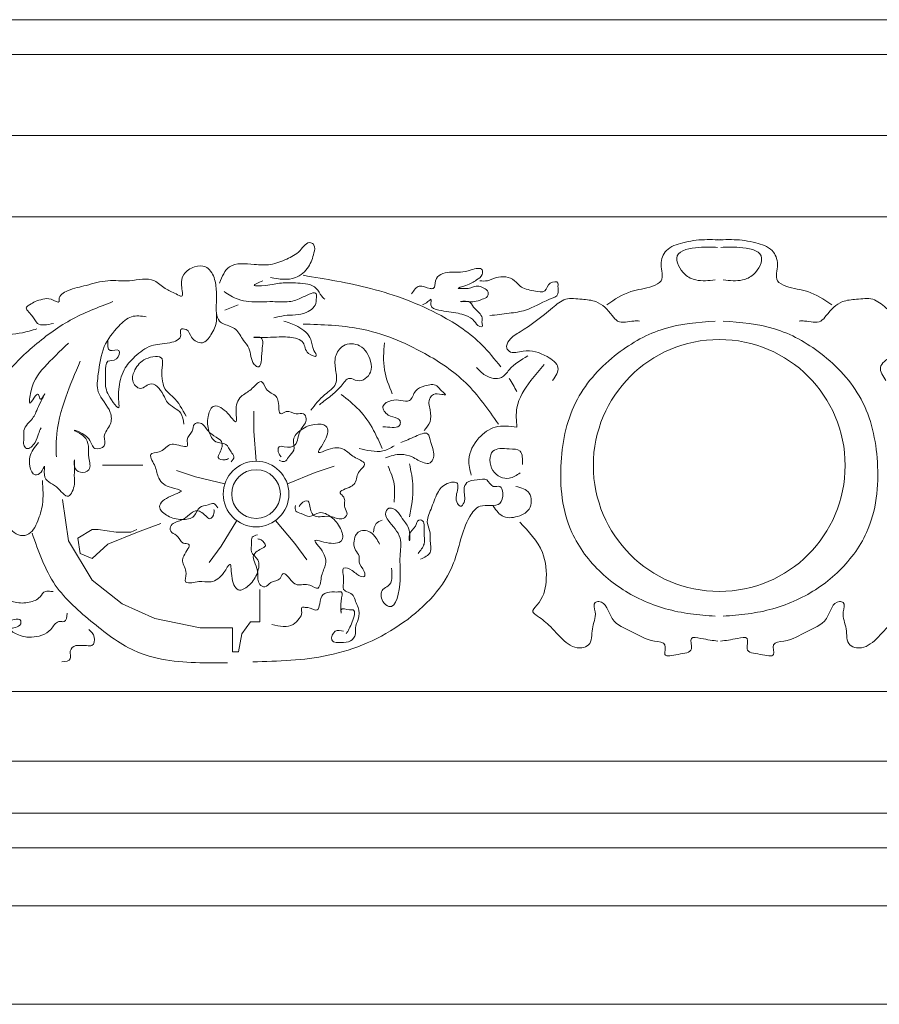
# Model space of a CAD drawing. Extents: x 0 to 286551, y -50 to 581131.
# Tile 188 of 207: x 275049 to 275791, y 560826 to 561675. Entities that reach past the tile are written whole.
import ezdxf

# ---------------------------------------------------------------- set-up
doc = ezdxf.new("R2010")
doc.units = 0
doc.header["$MEASUREMENT"] = 0
doc.layers.add('0.15 GRIJS', color=252, linetype='CONTINUOUS', lineweight=15)

msp = doc.modelspace()

# ---------------------------------------------------------------- linework, layer by layer
at = {"layer": '0.15 GRIJS'}
for points in [[(276301.5, 561675.22), (272336.5, 561675.22)], [(276316.5, 561645.22), (272336.5, 561645.22)], [(276326.5, 561575.22), (272336.5, 561575.22)], [(276476.5, 561505.22), (272336.5, 561505.22)], [(275252.7, 561294.32), (275250.66, 561320.2), (275250.66, 561337.56)], [(275225.74, 561274.73), (275200.49, 561280.78), (275183.98, 561286.14)], [(275279.67, 561274.73), (275303.65, 561284.67), (275320.17, 561290.04)], [(275085.51, 561261.12), (275090.67, 561225.72), (275111.33, 561191.79), (275137.16, 561171.13), (275165.2, 561158.6), (275204.31, 561150.48), (275232.35, 561150.48), (275232.35, 561137.94), (275232.35, 561129.83)], [(275170.37, 561240.47), (275150.44, 561233.1), (275124.62, 561222.77), (275111.33, 561210.23), (275101, 561214.65), (275098.79, 561227.93), (275111.33, 561235.31), (275116.5, 561235.31), (275132, 561233.1), (275144.54, 561233.1), (275149.71, 561235.31)], [(275236.04, 561243.03), (275222.48, 561220.89), (275212.27, 561206.84)], [(275269.37, 561243.03), (275286.24, 561223.29), (275296.44, 561209.24)], [(275232.35, 561129.83), (275237.52, 561129.83), (275240.47, 561145.32), (275247.85, 561155.64), (275255.96, 561155.64), (275255.96, 561168.18), (275255.96, 561183.67)], [(276396.86, 561095.6), (272336.5, 561095.6)], [(276396.86, 561035.6), (272336.5, 561035.6)], [(276429.25, 560990.77), (272336.5, 560990.77)], [(276446.5, 560960.66), (272336.5, 560960.66)], [(276446.5, 560910.66), (272336.5, 560910.66)], [(276456.5, 560825.72), (272336.5, 560825.72)]]:
    msp.add_lwpolyline(points, dxfattribs=at)
for centre, radius in [((275652.45, 561290.6), 108.67), ((275652.45, 561290.6), 108.67), ((275252.7, 561265.97), 28.35), ((275252.7, 561265.97), 21.02)]:
    msp.add_circle(centre, radius, dxfattribs=at)
for points, knots in [([(275555.4, 561429.28), (275562.14, 561433.8), (275574.39, 561442), (275591.1, 561443.19), (275605.73, 561450.13), (275600.26, 561463.98), (275606.05, 561478.27), (275622.18, 561483.58), (275636.42, 561485.68), (275647.45, 561485.41), (275652.13, 561485.42), (275653.69, 561485.43)], [0, 0, 0, 0, 23.638434, 42.936938, 51.654227, 65.690679, 78.600244, 94.151845, 113.064498, 122.425708, 127.106168, 127.106168, 127.106168, 127.106168]), ([(275749.5, 561429.28), (275742.75, 561433.8), (275730.51, 561442), (275713.79, 561443.19), (275699.17, 561450.13), (275704.63, 561463.98), (275698.85, 561478.27), (275682.71, 561483.58), (275668.47, 561485.68), (275657.44, 561485.41), (275652.76, 561485.42), (275651.2, 561485.43)], [0, 0, 0, 0, 23.638434, 42.936938, 51.654227, 65.690679, 78.600244, 94.151845, 113.064498, 122.425708, 127.106168, 127.106168, 127.106168, 127.106168]), ([(275221.07, 561448), (275223.35, 561453.6), (275228.61, 561466.49), (275249.13, 561464.05), (275265.44, 561462.98), (275279.19, 561468.52), (275290.25, 561473.88), (275297.33, 561485.11), (275304.16, 561480.13), (275302.08, 561471.6), (275298.95, 561461.08), (275285.08, 561449.26), (275272.6, 561451.41), (275265.2, 561452.67)], [0, 0, 0, 0, 16.510081, 38.001091, 52.043049, 66.843699, 80.381672, 91.88419, 95.22697, 101.910958, 114.820523, 129.544004, 150.940972, 150.940972, 150.940972, 150.940972]), ([(275651.02, 561478.74), (275646.01, 561478.96), (275634.73, 561479.44), (275610.27, 561475.29), (275620.45, 561455.16), (275634.06, 561449.14), (275643.32, 561450.09), (275649.01, 561450.67)], [0, 0, 0, 0, 16.04787, 36.162164, 53.541667, 64.006989, 80.723496, 80.723496, 80.723496, 80.723496]), ([(275653.88, 561478.74), (275658.88, 561478.96), (275670.16, 561479.44), (275694.62, 561475.29), (275684.44, 561455.16), (275670.83, 561449.14), (275661.58, 561450.09), (275655.88, 561450.67)], [0, 0, 0, 0, 16.04787, 36.162164, 53.541667, 64.006989, 80.723496, 80.723496, 80.723496, 80.723496]), ([(275124.78, 561398.53), (275124.54, 561394.52), (275124.11, 561387.2), (275136.77, 561392.82), (275133.19, 561379.9), (275122.38, 561382.57), (275123.07, 561369.5), (275121.83, 561357.54), (275126.06, 561349.31), (275135.02, 561337.69), (275133.64, 561348.55), (275133.86, 561357.68), (275137.22, 561373.28), (275148.27, 561385.17), (275161.82, 561395.75), (275175.65, 561395.07), (275189.6, 561399.79), (275186.07, 561409.02), (275194.83, 561408.3), (275195.86, 561399.81), (275206.97, 561393.86), (275214.84, 561404.17), (275218.89, 561413.06), (275218.05, 561426), (275218.88, 561438.53), (275217.44, 561452.58), (275210.64, 561463.53), (275198.6, 561462.78), (275189.46, 561456.29), (275187.23, 561447.24), (275190.88, 561434.2), (275181.41, 561440.19), (275173.84, 561442.48), (275162.83, 561454.22), (275144.05, 561448.44), (275124.69, 561451.46), (275106.57, 561445.77), (275092.54, 561443.1), (275081.97, 561437.4), (275083.23, 561429.61), (275075.05, 561435.6), (275068.94, 561434), (275062.13, 561432.47), (275058.07, 561429.69), (275051.98, 561426.35), (275060.42, 561420.2), (275063.69, 561410.07), (275072.44, 561412.01), (275077.97, 561413.24)], [0, 0, 0, 0, 8.917815, 16.273113, 23.89437, 31.518108, 41.088195, 53.119412, 68.66719, 75.285494, 79.964441, 91.327181, 108.680459, 123.402691, 140.277024, 156.546068, 168.048821, 172.727574, 177.408034, 185.568003, 196.033325, 205.971942, 218.881507, 225.565495, 244.280699, 256.478179, 268.380419, 277.741628, 289.244146, 298.814424, 308.171929, 313.264117, 323.729439, 335.231957, 356.629213, 375.351919, 394.499055, 411.215061, 421.615019, 423.620254, 430.601114, 437.956411, 444.93727, 450.327484, 453.670495, 462.386465, 470.546434, 484.588104, 484.588104, 484.588104, 484.588104]), ([(275386.89, 561438.64), (275388.94, 561441.68), (275393.05, 561447.81), (275400.32, 561443.47), (275407.56, 561442.78), (275406.12, 561454.26), (275418.35, 561458.21), (275429.3, 561456.77), (275437.38, 561459.06), (275448.39, 561462.25), (275448.17, 561453.94), (275441.56, 561449.69), (275436.75, 561446.71), (275423.67, 561442.81), (275431.92, 561443.49), (275437.26, 561442.81), (275443.84, 561446.84), (275449.18, 561443.56), (275453.29, 561441.5), (275453.19, 561435.57), (275447.01, 561433.89), (275441.98, 561431.59), (275436.21, 561432.02), (275432.82, 561431.98), (275426.23, 561431.83), (275437.72, 561433.38), (275439.82, 561426.82), (275444.97, 561423.26), (275448.48, 561418.12), (275447.23, 561414.27), (275448.53, 561410.11), (275443.56, 561410.65), (275441.31, 561416.45), (275434.28, 561419.95), (275423.76, 561423.03), (275414.16, 561423.49), (275402.03, 561426.48), (275404.8, 561435.74), (275400.13, 561430.9), (275397.73, 561429.9), (275396.25, 561429.28)], [0, 0, 0, 0, 9.454476, 19.028044, 21.702881, 28.681375, 42.785211, 52.146708, 61.720276, 71.081486, 75.091956, 81.710123, 92.175532, 99.376859, 104.057608, 108.069432, 117.643281, 122.735204, 126.078215, 130.756967, 136.147528, 143.128387, 147.808848, 152.489596, 155.164145, 161.850518, 168.468684, 175.086851, 180.476094, 185.155041, 187.828558, 189.83447, 196.452636, 205.169925, 212.150785, 229.079764, 237.240778, 241.91953, 245.262311, 250.652775, 250.652775, 250.652775, 250.652775]), ([(275293.28, 561454.68), (275312.81, 561451.48), (275353.8, 561444.75), (275406.78, 561425.24), (275444.46, 561400.14), (275458.66, 561382.27), (275463.79, 561375.81)], [0, 0, 0, 0, 59.273065, 124.463294, 168.064404, 192.717862, 192.717862, 192.717862, 192.717862]), ([(275454.43, 561419.92), (275459.97, 561420.56), (275470.2, 561421.74), (275488.55, 561424.31), (275500.1, 561432.23), (275515.01, 561437.21), (275512.79, 561443.82), (275514.09, 561449.81), (275504.14, 561449.09), (275503.3, 561438.79), (275490.83, 561441.91), (275481.45, 561443.02), (275474.25, 561453.23), (275461.99, 561454.73), (275452.96, 561449.33), (275448.01, 561449.79), (275445.74, 561450)], [0, 0, 0, 0, 16.836347, 31.130587, 53.873203, 62.590597, 69.274584, 71.948101, 78.634474, 86.794443, 96.155652, 108.84227, 115.460234, 131.72931, 139.555493, 146.242153, 146.242153, 146.242153, 146.242153]), ([(275258.51, 561450), (275254.74, 561448.36), (275246.77, 561444.87), (275264.23, 561446.07), (275273.93, 561448.52), (275289.25, 561448.1), (275304.09, 561446.94), (275308.12, 561437.49), (275311.07, 561434.81), (275312, 561433.96)], [0, 0, 0, 0, 8.377606, 17.738815, 31.923227, 45.965185, 62.681191, 70.840995, 74.62299, 74.62299, 74.62299, 74.62299]), ([(275225.08, 561440.64), (275228.95, 561438.08), (275235.5, 561433.75), (275250.23, 561430.94), (275264.68, 561432.55), (275281.46, 561431.06), (275291.42, 561434.73), (275305.99, 561442.51), (275304.51, 561434.77), (275305.03, 561428.42), (275293.95, 561419.32), (275280.25, 561421.12), (275270.98, 561418.72), (275267.87, 561417.92)], [0, 0, 0, 0, 13.767429, 23.340997, 44.069615, 58.111573, 70.797918, 82.475534, 87.154481, 89.159716, 101.931901, 120.84427, 130.417798, 130.417798, 130.417798, 130.417798]), ([(275508.59, 561363.78), (275511.24, 561367.72), (275516.73, 561375.92), (275501.05, 561387.18), (275487.05, 561391.49), (275473.06, 561386.34), (275467.85, 561392.83), (275471.7, 561400.81), (275487.25, 561409.47), (275502.84, 561421.56), (275519.56, 561435.98), (275533.41, 561433.77), (275548.69, 561433.04), (275557.56, 561423.29), (275566, 561412.29), (275575.79, 561415.51), (275581.94, 561415.3), (275583.48, 561415.24)], [0, 0, 0, 0, 12.288961, 25.525229, 46.775038, 58.811085, 62.153601, 69.132094, 81.035496, 115.935968, 129.473593, 143.515551, 155.717493, 174.208536, 180.826703, 194.86866, 199.549121, 199.549121, 199.549121, 199.549121]), ([(275796.3, 561363.78), (275793.66, 561367.72), (275788.16, 561375.92), (275803.85, 561387.18), (275817.84, 561391.49), (275831.83, 561386.34), (275837.04, 561392.83), (275833.2, 561400.81), (275817.64, 561409.47), (275802.05, 561421.56), (275785.34, 561435.98), (275771.48, 561433.77), (275756.21, 561433.04), (275747.34, 561423.29), (275738.9, 561412.29), (275729.1, 561415.51), (275722.95, 561415.3), (275721.41, 561415.24)], [0, 0, 0, 0, 12.288961, 25.525229, 46.775038, 58.811085, 62.153601, 69.132094, 81.035496, 115.935968, 129.473593, 143.515551, 155.717493, 174.208536, 180.826703, 194.86866, 199.549121, 199.549121, 199.549121, 199.549121]), ([(275129.11, 561431.95), (275116.55, 561427.14), (275091.39, 561417.52), (275059.56, 561393.62), (275035.85, 561370.53), (275027.06, 561353.43), (275024.13, 561347.73)], [0, 0, 0, 0, 40.12262, 80.381898, 118.698008, 137.851645, 137.851645, 137.851645, 137.851645]), ([(275064.85, 561310.55), (275061.71, 561306.51), (275056.84, 561300.23), (275056.85, 561290.08), (275060.34, 561280.85), (275067.7, 561283.74), (275070.99, 561293.62), (275068.15, 561276.76), (275080.53, 561275.24), (275090.77, 561258.29), (275096.36, 561273.05), (275095.46, 561281.7), (275096.51, 561301.44), (275095.02, 561288.45), (275100.59, 561283.28), (275111.34, 561286.38), (275106.3, 561300.84), (275110.64, 561313.95), (275088.95, 561323.72), (275110.86, 561316.1), (275110.87, 561303.21), (275124.52, 561306.36), (275119.43, 561317.59), (275128.41, 561325.01), (275127.59, 561340.54), (275113.94, 561351.54), (275117.02, 561372.72), (275119.4, 561393.21), (275131.86, 561409.01), (275144.35, 561420.78), (275153.47, 561419.56), (275157.82, 561418.98)], [0, 0, 0, 0, 14.549641, 22.663496, 31.266424, 36.885909, 42.833274, 50.209453, 64.816588, 77.952669, 89.499204, 94.662549, 110.152582, 115.315927, 122.619291, 130.323124, 140.649813, 159.614412, 169.234405, 183.78669, 193.405246, 201.818377, 209.932232, 221.478768, 231.805456, 252.30244, 267.792473, 291.954954, 313.651786, 327.375829, 339.920477, 339.920477, 339.920477, 339.920477]), ([(275276.56, 561415.24), (275280.61, 561413.98), (275289.68, 561411.15), (275301.18, 561401.35), (275300.8, 561391.85), (275307.01, 561383.17), (275294.3, 561387.23), (275295.62, 561398.65), (275278.83, 561402.19), (275270.42, 561401.2), (275245.16, 561400.66), (275260, 561402.18), (275256.93, 561389.34), (275257.52, 561372.59), (275247.38, 561380.49), (275248.95, 561390.63), (275240.63, 561399.08), (275237.21, 561407.23), (275229.04, 561411.5), (275220.51, 561413.34), (275219, 561419.44), (275218.39, 561421.93)], [0, 0, 0, 0, 12.913448, 28.986024, 38.718244, 43.808977, 50.789781, 61.252856, 73.545218, 90.261725, 104.303683, 108.984143, 120.522631, 135.121227, 138.464008, 153.260338, 161.420307, 172.921197, 178.311757, 188.777079, 195.976416, 195.976416, 195.976416, 195.976416]), ([(275293.28, 561412.57), (275309.71, 561412.11), (275346.3, 561411.1), (275394.23, 561391.35), (275436.05, 561363.36), (275453.1, 561338.83), (275461.78, 561326.35)], [0, 0, 0, 0, 48.976721, 109.079226, 152.680102, 197.88684, 197.88684, 197.88684, 197.88684]), ([(275649.01, 561415.24), (275634.01, 561414.05), (275603.74, 561411.65), (275561.35, 561387.75), (275525.05, 561349.04), (275512.63, 561291.96), (275518.42, 561236.57), (275548.88, 561196.46), (275585.08, 561172.24), (275620.15, 561162.66), (275641.86, 561161.1), (275649.01, 561160.58)], [0, 0, 0, 0, 44.635078, 90.100163, 142.67528, 198.606997, 260.147709, 303.201893, 345.109879, 388.919868, 410.410878, 410.410878, 410.410878, 410.410878]), ([(275655.88, 561415.24), (275670.88, 561414.05), (275701.16, 561411.65), (275743.54, 561387.75), (275779.84, 561349.04), (275792.26, 561291.96), (275786.48, 561236.57), (275756.01, 561196.46), (275719.82, 561172.24), (275684.74, 561162.66), (275663.03, 561161.1), (275655.88, 561160.58)], [0, 0, 0, 0, 44.635078, 90.100163, 142.67528, 198.606997, 260.147709, 303.201893, 345.109879, 388.919868, 410.410878, 410.410878, 410.410878, 410.410878]), ([(275063.58, 561408.55), (275061.36, 561407.86), (275051.64, 561404.82), (275039.35, 561402.92), (275025.87, 561404.78), (275021.77, 561401.21), (275019.45, 561399.19)], [0, 0, 0, 0, 6.980859, 30.536239, 37.2229, 45.940188, 45.940188, 45.940188, 45.940188]), ([(275090.67, 561396.11), (275083.37, 561389.09), (275068.89, 561375.16), (275058.48, 561361.79), (275056.4, 561339.36), (275065.07, 561357.92), (275066.05, 561344.53), (275073.29, 561357.93), (275063.09, 561338.9), (275061.12, 561331.2), (275050.74, 561322.95), (275052.85, 561314.19), (275051.47, 561308.84), (275055.62, 561302.83), (275062.91, 561310.52), (275064.33, 561317.17), (275066.26, 561321.35), (275067.06, 561323.08)], [0, 0, 0, 0, 29.214068, 57.917276, 63.080621, 73.514378, 77.991264, 83.334851, 94.881258, 106.427968, 119.120206, 126.496385, 131.659729, 135.348374, 144.354624, 152.29966, 157.917553, 157.917553, 157.917553, 157.917553]), ([(275299.97, 561338.38), (275303.56, 561343.05), (275309.8, 561351.16), (275323.67, 561359.69), (275321.2, 561373.13), (275320.02, 561384.59), (275327.53, 561396.39), (275344.46, 561395.85), (275351.68, 561382.94), (275353.17, 561369.47), (275342.15, 561360.97), (275332.13, 561368.25), (275326.18, 561358.45), (275318.96, 561351.89), (275312.27, 561346.76), (275308.21, 561343.72), (275307.32, 561343.06)], [0, 0, 0, 0, 17.988028, 31.224158, 43.255569, 54.618309, 66.119525, 80.161195, 96.481293, 105.838797, 119.37677, 126.35763, 136.296246, 145.750859, 157.654141, 160.996921, 160.996921, 160.996921, 160.996921]), ([(275363.49, 561396.53), (275362.87, 561388.63), (275361.67, 561373.39), (275367.41, 561359.24), (275370.18, 561352.41)], [0, 0, 0, 0, 23.393957, 45.166786, 45.166786, 45.166786, 45.166786]), ([(275192.31, 561333.03), (275189.11, 561339.05), (275184.4, 561347.89), (275173.14, 561355.76), (275171.33, 561365.88), (275171.13, 561374.03), (275173.66, 561386.38), (275155.59, 561383.8), (275148.46, 561374.7), (275144.03, 561363.95), (275151.54, 561355.23), (275157.54, 561359.12), (275163.04, 561362.51), (275169.78, 561356.93), (275173.14, 561350.84), (275177.25, 561341.88), (275188.7, 561338.36), (275189.85, 561329.77), (275190.31, 561326.35)], [0, 0, 0, 0, 20.209763, 29.664239, 39.396725, 48.75423, 56.106694, 70.148364, 83.384697, 92.954975, 102.409451, 107.501639, 112.593485, 120.390519, 129.106489, 134.495732, 149.219336, 158.951556, 158.951556, 158.951556, 158.951556]), ([(275487.19, 561385.17), (275481.44, 561381.77), (275472.98, 561376.76), (275464.32, 561363.49), (275450.58, 561366.83), (275445.26, 561372.71), (275443.06, 561375.14)], [0, 0, 0, 0, 20.057026, 29.511639, 43.696052, 53.634668, 53.634668, 53.634668, 53.634668]), ([(275101, 561380.62), (275096.59, 561370.41), (275087.29, 561348.88), (275079.69, 561320.72), (275080.19, 561303.18), (275080.34, 561298.01)], [0, 0, 0, 0, 33.423608, 70.467235, 85.957268, 85.957268, 85.957268, 85.957268]), ([(275477.83, 561323.67), (275477.35, 561329.34), (275476.1, 561343.91), (275487.99, 561362.01), (275497.4, 561373.24), (275501.24, 561377.81)], [0, 0, 0, 0, 16.709969, 43.018632, 61.080746, 61.080746, 61.080746, 61.080746]), ([(275231.06, 561293.79), (275232.32, 561295.24), (275234.85, 561298.15), (275230.03, 561303.03), (275227.59, 561310.44), (275216.24, 561309.43), (275211.05, 561321.03), (275210.15, 561331.22), (275214.95, 561344.79), (275227.22, 561338.76), (275236.97, 561323.2), (275234.47, 561340.14), (275237.54, 561350.32), (275247.85, 561354.94), (275251.97, 561360.2), (275258.38, 561365.2), (275260.93, 561353.96), (275269.57, 561352.25), (275272.92, 561344.34), (275271.58, 561332.2), (275280.25, 561339.18), (275286.12, 561333.66), (275293.71, 561336.89), (275297.74, 561328.87), (275290.83, 561322.74), (275289.04, 561315.11), (275286.89, 561306.24), (275279.01, 561306.12), (275270.97, 561308.03), (275271.65, 561301.03), (275273.68, 561298.84), (275274.35, 561298.12)], [0, 0, 0, 0, 4.985389, 9.970609, 17.518515, 26.523943, 37.467267, 50.030413, 59.708813, 71.653625, 83.897364, 92.553153, 106.239878, 116.879868, 123.001635, 127.98778, 135.535845, 146.546527, 151.255472, 162.053526, 166.763684, 175.619286, 181.804541, 186.789618, 196.467843, 205.160922, 211.195302, 221.037696, 225.367287, 231.549966, 234.641852, 234.641852, 234.641852, 234.641852]), ([(275397.64, 561320.87), (275399.75, 561323.21), (275404.26, 561328.22), (275403.1, 561338.54), (275400.71, 561347.35), (275406.6, 561353.24), (275410.71, 561352.1), (275417.53, 561351.3), (275413.08, 561354.55), (275411.24, 561356.63), (275407.15, 561361.47), (275398.48, 561359.43), (275389.03, 561356.23), (275387, 561344.84), (275377.1, 561346.96), (275369.75, 561347.58), (275359.26, 561342.44), (275366.37, 561332.46), (275373.26, 561332.66), (275377.41, 561329.29), (275377.1, 561321.93), (275367.78, 561323.92), (275362.94, 561323.84), (275362.22, 561323.82)], [0, 0, 0, 0, 9.005157, 19.331846, 29.658535, 33.832051, 41.210951, 44.162684, 47.292736, 51.466252, 54.596304, 64.926936, 74.172065, 83.790457, 91.169645, 99.28655, 108.2928, 116.895894, 125.532695, 128.662747, 131.613257, 144.351579, 146.565306, 146.565306, 146.565306, 146.565306]), ([(275361.49, 561305.38), (275359.16, 561310.61), (275353.91, 561322.43), (275342.65, 561339.06), (275331.48, 561347.68), (275326.07, 561351.85)], [0, 0, 0, 0, 17.1579, 38.85489, 59.261088, 59.261088, 59.261088, 59.261088]), ([(275219.55, 561253.97), (275218.56, 561255.63), (275216.58, 561258.93), (275210.45, 561255.85), (275202.65, 561255.83), (275200.1, 561244.71), (275187.46, 561243.37), (275177.5, 561245.66), (275166.07, 561254.41), (275175.6, 561264.22), (275193.41, 561268.69), (275176.53, 561271.54), (275167.79, 561277.61), (275166.58, 561288.85), (275162.86, 561294.38), (275160.08, 561302.03), (275171.56, 561300.98), (275175.86, 561308.67), (275184.41, 561309.41), (275195.55, 561304.39), (275191.59, 561314.79), (275198.65, 561318.67), (275197.92, 561326.88), (275206.79, 561328.23), (275210.49, 561319.77), (275217.19, 561315.71), (275224.96, 561310.92), (275222.64, 561303.39), (275218.34, 561296.34), (275225.21, 561294.82), (275227.91, 561296.07), (275228.82, 561296.49)], [0, 0, 0, 0, 4.985389, 9.970609, 17.518515, 26.523943, 37.467267, 50.030413, 59.708813, 71.653625, 83.897364, 92.553153, 106.239878, 116.879868, 123.001635, 127.98778, 135.535845, 146.546527, 151.255472, 162.053526, 166.763684, 175.619286, 181.804541, 186.789618, 196.467843, 205.160922, 211.195302, 221.037696, 225.367287, 231.549966, 234.641852, 234.641852, 234.641852, 234.641852]), ([(275272.47, 561295.15), (275274.25, 561294.4), (275277.79, 561292.89), (275280.95, 561298.98), (275287.24, 561303.59), (275282.77, 561314.08), (275292.2, 561322.59), (275301.61, 561326.6), (275316, 561326.23), (275314.06, 561312.69), (275302.28, 561298.62), (275317.61, 561306.23), (275328.24, 561306.45), (275335.83, 561298.07), (275342.1, 561295.79), (275348.84, 561291.23), (275338.93, 561285.33), (275339.97, 561276.59), (275333.49, 561270.95), (275321.53, 561268.48), (275330.85, 561262.39), (275327.41, 561255.1), (275332.82, 561248.88), (275326.45, 561242.58), (275318.48, 561247.25), (275310.67, 561246.6), (275301.57, 561245.9), (275299.03, 561253.36), (275298.35, 561261.59), (275291.91, 561258.79), (275290.45, 561256.18), (275289.97, 561255.31)], [0, 0, 0, 0, 4.985389, 9.970609, 17.518515, 26.523943, 37.467267, 50.030413, 59.708813, 71.653625, 83.897364, 92.553153, 106.239878, 116.879868, 123.001635, 127.98778, 135.535845, 146.546527, 151.255472, 162.053526, 166.763684, 175.619286, 181.804541, 186.789618, 196.467843, 205.160922, 211.195302, 221.037696, 225.367287, 231.549966, 234.641852, 234.641852, 234.641852, 234.641852]), ([(275438.38, 561282.23), (275437.26, 561286.71), (275434.43, 561298.01), (275443.12, 561314.4), (275459.17, 561326.07), (275471.4, 561324.5), (275477.83, 561323.67)], [0, 0, 0, 0, 13.517634, 34.153209, 51.027195, 69.749902, 69.749902, 69.749902, 69.749902]), ([(275364.44, 561297.27), (275368.81, 561298.76), (275376.36, 561301.32), (275388.29, 561298.43), (275395.03, 561292.9), (275403.36, 561291.82), (275407.77, 561300.22), (275403.62, 561307.9), (275401.62, 561321.09), (275388.45, 561314.7), (275381.58, 561312.04), (275377.72, 561310.55)], [0, 0, 0, 0, 13.606129, 23.450958, 35.000074, 40.165535, 45.48524, 58.945723, 66.89076, 77.455771, 91.021475, 91.021475, 91.021475, 91.021475]), ([(275371.82, 561307.59), (275368.71, 561305.77), (275362.57, 561302.17), (275351.69, 561302.89), (275344.96, 561304.54), (275341.56, 561305.38)], [0, 0, 0, 0, 10.56459, 20.895223, 31.460193, 31.460193, 31.460193, 31.460193]), ([(275480.51, 561284.24), (275477.52, 561282.17), (275470.09, 561277.03), (275453.88, 561284.05), (275453.5, 561306.45), (275469.4, 561304.85), (275483, 561304.65), (275482.69, 561296.21), (275482.51, 561291.59)], [0, 0, 0, 0, 10.465322, 26.016922, 42.726891, 56.911303, 66.484872, 78.023309, 78.023309, 78.023309, 78.023309]), ([(275154.87, 561290.92), (275147.29, 561290.92), (275135.7, 561290.92), (275124.11, 561290.92), (275120.1, 561290.92)], [0, 0, 0, 0, 22.73453, 34.770288, 34.770288, 34.770288, 34.770288]), ([(275385.1, 561292.1), (275386.46, 561285.47), (275389.59, 561270.28), (275386.72, 561254.99), (275385.1, 561246.37)], [0, 0, 0, 0, 20.133253, 46.11817, 46.11817, 46.11817, 46.11817]), ([(275366.65, 561289.89), (275368.81, 561284.8), (275373.03, 561274.88), (275372.21, 561264.14), (275371.82, 561258.91)], [0, 0, 0, 0, 16.328598, 31.818631, 31.818631, 31.818631, 31.818631]), ([(275068.26, 561277.55), (275068.74, 561270.52), (275069.56, 561258.55), (275064.74, 561242.86), (275058.33, 561229.91), (275046.8, 561229.96), (275042.9, 561233.55), (275040.85, 561235.44)], [0, 0, 0, 0, 20.720439, 35.319036, 50.56313, 57.918427, 66.079441, 66.079441, 66.079441, 66.079441]), ([(275249.76, 561121.11), (275271.72, 561121.72), (275317.55, 561122.98), (275381.17, 561150.1), (275425.75, 561197.1), (275430.18, 561237.82), (275445.69, 561259.2), (275463.72, 561253.15), (275466.3, 561265.44), (275464.22, 561274.25), (275455.75, 561270.58), (275452.63, 561280.54), (275443.12, 561277.62), (275434.47, 561277.82), (275430.76, 561268.05), (275434.72, 561261.38), (275429.17, 561253.96), (275424.12, 561260.62), (275426.13, 561266.73), (275427.94, 561277.34), (275415.09, 561275.56), (275408.22, 561266.15), (275404.36, 561253.74), (275398.66, 561241.93), (275403.53, 561233.47), (275402.23, 561225.18), (275405.52, 561214.68), (275398.15, 561211.38), (275394.71, 561209.84)], [0, 0, 0, 0, 65.394942, 136.498293, 203.525636, 245.746156, 258.411734, 275.685979, 284.9672, 291.166851, 296.867106, 304.926951, 313.070336, 322.354904, 328.554556, 339.950729, 344.556324, 348.010437, 359.40661, 365.104502, 374.062169, 385.57633, 400.542386, 413.425756, 421.583469, 427.281555, 438.677729, 448.616689, 448.616689, 448.616689, 448.616689]), ([(275476.96, 561272.52), (275481.49, 561271.35), (275490.94, 561268.92), (275490.8, 561252.45), (275479.3, 561246.19), (275465.62, 561243.99), (275460.06, 561251.73), (275457.41, 561255.42)], [0, 0, 0, 0, 12.745188, 26.583177, 36.522136, 50.389404, 63.054982, 63.054982, 63.054982, 63.054982]), ([(275286.57, 561256.18), (275286.4, 561254.26), (275286.07, 561250.42), (275292.83, 561249.31), (275299.16, 561244.75), (275307.75, 561252.24), (275318.77, 561245.9), (275325.48, 561238.19), (275329.58, 561224.39), (275316.11, 561222.05), (275299.08, 561228.91), (275311.06, 561216.68), (275314.55, 561206.64), (275308.93, 561196.83), (275308.69, 561190.16), (275306.44, 561182.34), (275297.77, 561189.94), (275289.77, 561186.25), (275282.41, 561190.67), (275276.36, 561201.29), (275273.45, 561190.54), (275265.46, 561191.56), (275261.22, 561184.49), (275253.25, 561188.6), (275255.23, 561197.62), (275252.2, 561204.85), (275248.72, 561213.29), (275255.03, 561218.01), (275262.65, 561221.2), (275257.99, 561226.46), (275255.06, 561227.04), (275254.09, 561227.23)], [0, 0, 0, 0, 4.985389, 9.970609, 17.518515, 26.523943, 37.467267, 50.030413, 59.708813, 71.653625, 83.897364, 92.553153, 106.239878, 116.879868, 123.001635, 127.98778, 135.535845, 146.546527, 151.255472, 162.053526, 166.763684, 175.619286, 181.804541, 186.789618, 196.467843, 205.160922, 211.195302, 221.037696, 225.367287, 231.549966, 234.641852, 234.641852, 234.641852, 234.641852]), ([(275253.86, 561230.73), (275251.99, 561230.3), (275248.23, 561229.43), (275249.26, 561222.65), (275246.88, 561215.23), (275256.66, 561209.37), (275254.04, 561196.94), (275248.77, 561188.17), (275236.92, 561180.01), (275230.53, 561192.1), (275231.79, 561210.41), (275223.86, 561195.24), (275215.39, 561188.81), (275204.33, 561191.13), (275197.91, 561189.3), (275189.78, 561189.02), (275194.33, 561199.61), (275188.34, 561206.08), (275190.28, 561214.44), (275198.5, 561223.48), (275187.38, 561222.93), (275185.88, 561230.84), (275177.84, 561232.69), (275179.3, 561241.54), (275188.49, 561242.44), (275194.42, 561247.56), (275201.37, 561253.47), (275207.82, 561248.94), (275213.2, 561242.67), (275216.77, 561248.73), (275216.41, 561251.69), (275216.29, 561252.68)], [0, 0, 0, 0, 4.985389, 9.970609, 17.518515, 26.523943, 37.467267, 50.030413, 59.708813, 71.653625, 83.897364, 92.553153, 106.239878, 116.879868, 123.001635, 127.98778, 135.535845, 146.546527, 151.255472, 162.053526, 166.763684, 175.619286, 181.804541, 186.789618, 196.467843, 205.160922, 211.195302, 221.037696, 225.367287, 231.549966, 234.641852, 234.641852, 234.641852, 234.641852]), ([(275392.48, 561214.65), (275394.68, 561217.3), (275399.25, 561222.8), (275396.72, 561232.28), (275398.9, 561243.48), (275391.54, 561243.75), (275390.81, 561236.12), (275384.2, 561233.78), (275385.26, 561222.04), (275385.82, 561236.93), (275379.28, 561243.01), (275374.06, 561253.54), (275365.96, 561254.11), (275363.35, 561248.32), (275368.96, 561239.61), (275379.52, 561229.94), (275375.92, 561209.89), (275378.52, 561193.67), (275373.15, 561163.16), (275360.41, 561173.73), (275359.76, 561183.61), (275370.86, 561187.59), (275370.14, 561195.9), (275369.6, 561202.12)], [0, 0, 0, 0, 9.618401, 19.94509, 30.506392, 32.720119, 38.667485, 47.672483, 52.835827, 60.212006, 71.758541, 86.365474, 88.579201, 94.526709, 100.144602, 118.763652, 134.253686, 154.907063, 179.704171, 186.506394, 196.833083, 202.153597, 217.922359, 217.922359, 217.922359, 217.922359]), ([(275354.11, 561233.1), (275354.42, 561235.89), (275354.99, 561240.84), (275359.51, 561242.64), (275361.49, 561243.42)], [0, 0, 0, 0, 7.701208, 13.649946, 13.649946, 13.649946, 13.649946]), ([(275480.21, 561241.59), (275487.99, 561233.59), (275501.83, 561219.33), (275504.41, 561190.75), (275500.21, 561174.67), (275489.88, 561164.88), (275497.57, 561159.22), (275510.33, 561150.43), (275523.85, 561129.21), (275543.26, 561136.25), (275541.36, 561150.91), (275547.51, 561160.79), (275542.91, 561172.41), (275554.8, 561174.6), (275557.77, 561154.38), (275578.31, 561147.81), (275590.82, 561138.61), (275608.28, 561138.3), (275602.76, 561123.81), (275617.78, 561128.52), (275631.44, 561128.87), (275625.5, 561143.94), (275640.11, 561140.57), (275646.86, 561139.63), (275651.22, 561139.02)], [0, 0, 0, 0, 32.565077, 58.008809, 79.927821, 86.491131, 89.945244, 104.441749, 138.996125, 145.197441, 159.413841, 174.268333, 182.40843, 185.766024, 204.331047, 224.881443, 246.052502, 255.5836, 263.723697, 275.124206, 287.527179, 296.481149, 304.624246, 319.484195, 319.484195, 319.484195, 319.484195]), ([(275824.68, 561241.59), (275816.91, 561233.59), (275803.06, 561219.33), (275800.49, 561190.75), (275804.68, 561174.67), (275815.01, 561164.88), (275807.33, 561159.22), (275794.57, 561150.43), (275781.05, 561129.21), (275761.64, 561136.25), (275763.53, 561150.91), (275757.38, 561160.79), (275761.98, 561172.41), (275750.09, 561174.6), (275747.12, 561154.38), (275726.59, 561147.81), (275714.07, 561138.61), (275696.61, 561138.3), (275702.13, 561123.81), (275687.11, 561128.52), (275673.46, 561128.87), (275679.4, 561143.94), (275664.79, 561140.57), (275658.03, 561139.63), (275653.67, 561139.02)], [0, 0, 0, 0, 32.565077, 58.008809, 79.927821, 86.491131, 89.945244, 104.441749, 138.996125, 145.197441, 159.413841, 174.268333, 182.40843, 185.766024, 204.331047, 224.881443, 246.052502, 255.5836, 263.723697, 275.124206, 287.527179, 296.481149, 304.624246, 319.484195, 319.484195, 319.484195, 319.484195]), ([(275059.39, 561232.24), (275064.84, 561216.49), (275075.48, 561185.76), (275111.73, 561154.46), (275152.19, 561123.5), (275195.16, 561120.09), (275221.23, 561120.29), (275227.88, 561120.34)], [0, 0, 0, 0, 49.035501, 95.684617, 140.778876, 199.279235, 219.310145, 219.310145, 219.310145, 219.310145]), ([(275328.28, 561147.53), (275325.62, 561148.21), (275320.09, 561149.61), (275315.15, 561137.19), (275327.83, 561137.74), (275336.5, 561138.91), (275338.9, 561145.91), (275338.29, 561152.08), (275341.78, 561158.48), (275341.98, 561166.98), (275338.3, 561173.16), (275337.03, 561180.52), (275325.74, 561182.03), (275329.76, 561192.15), (275325, 561204.77), (275337.52, 561199.77), (275340.69, 561195), (275347.24, 561194.24), (275345.86, 561201.92), (275340.42, 561205.4), (275342.51, 561213.03), (275336.36, 561219), (275336.77, 561227.69), (275341.86, 561235.31), (275351.17, 561234.57), (275356.27, 561228.42), (275358.34, 561224.52), (275359.27, 561222.77)], [0, 0, 0, 0, 7.379188, 15.324044, 25.889296, 33.592853, 41.537709, 44.48822, 52.189427, 62.516311, 68.134203, 73.752095, 83.372089, 91.485944, 101.812633, 109.516246, 119.136482, 121.35021, 125.776072, 135.019286, 140.18263, 146.130138, 158.669661, 162.358306, 172.688939, 179.992507, 185.940015, 185.940015, 185.940015, 185.940015]), ([(275026.8, 561174.61), (275030.66, 561175.01), (275036.87, 561175.66), (275046.36, 561171.54), (275056.47, 561171.9), (275065.93, 561175.35), (275069.86, 561182.95), (275074.76, 561181.89), (275076.96, 561181.95), (275077.62, 561181.96)], [0, 0, 0, 0, 11.367409, 18.348212, 30.383971, 40.849292, 47.467459, 52.148208, 54.15412, 54.15412, 54.15412, 54.15412]), ([(275330.49, 561145.32), (275332.19, 561148.17), (275335.41, 561153.57), (275339.37, 561166.96), (275332.01, 561165.32), (275325.5, 561168.74), (275326.51, 561159.86), (275324.8, 561173.93), (275328.57, 561182.06), (275322.13, 561181.27), (275317.38, 561181.76), (275308.92, 561180.18), (275308.03, 561172.55), (275305.85, 561163.09), (275299.14, 561168.68), (275294.98, 561168), (275290.74, 561169.05), (275293.07, 561162.75), (275289.65, 561158.16), (275282.48, 561149.68), (275273.05, 561151.87), (275266.3, 561153.43)], [0, 0, 0, 0, 11.546407, 21.899433, 24.851166, 32.230066, 34.4429, 44.032107, 52.145767, 55.0975, 60.26296, 67.966518, 76.600599, 82.218492, 90.631674, 92.845402, 95.797135, 100.222997, 105.84089, 113.144458, 131.591995, 131.591995, 131.591995, 131.591995]), ([(275026.14, 561174.61), (275026.65, 561170.82), (275027.59, 561163.97), (275035.25, 561152.55), (275049.5, 561161.44), (275050.12, 561150.78), (275035.69, 561150.59), (275049.84, 561142.85), (275060.23, 561141.88), (275074.89, 561145.07), (275079.87, 561156.33), (275084.73, 561155.92), (275089.2, 561155.51), (275089.46, 561159.82), (275089.66, 561163.25)], [0, 0, 0, 0, 11.673329, 21.127602, 35.169559, 37.843271, 47.715025, 55.876039, 67.418674, 85.422199, 94.876471, 97.551308, 99.55722, 107.381026, 107.381026, 107.381026, 107.381026]), ([(275108.38, 561149.21), (275110.4, 561147.34), (275114.29, 561143.71), (275112.73, 561133.87), (275106.23, 561135.49), (275101.75, 561134.93), (275096.29, 561135.98), (275090.73, 561130.9), (275094.35, 561122.23), (275088.26, 561121.52), (275084.98, 561121.14)], [0, 0, 0, 0, 8.159804, 15.780986, 20.461734, 25.142195, 29.822944, 36.440907, 43.124894, 50.951077, 50.951077, 50.951077, 50.951077])]:
    msp.add_open_spline(points, degree=3, knots=knots, dxfattribs=at)
for points in [[(275237.11, 561429.28), (275233.32, 561427.72), (275229.54, 561426.16), (275225.75, 561424.6)], [(275471.15, 561365.78), (275473.37, 561361.99), (275475.6, 561358.21), (275477.83, 561354.42)]]:
    msp.add_open_spline(points, degree=3, dxfattribs=at)

doc.saveas('drawing.dxf')
